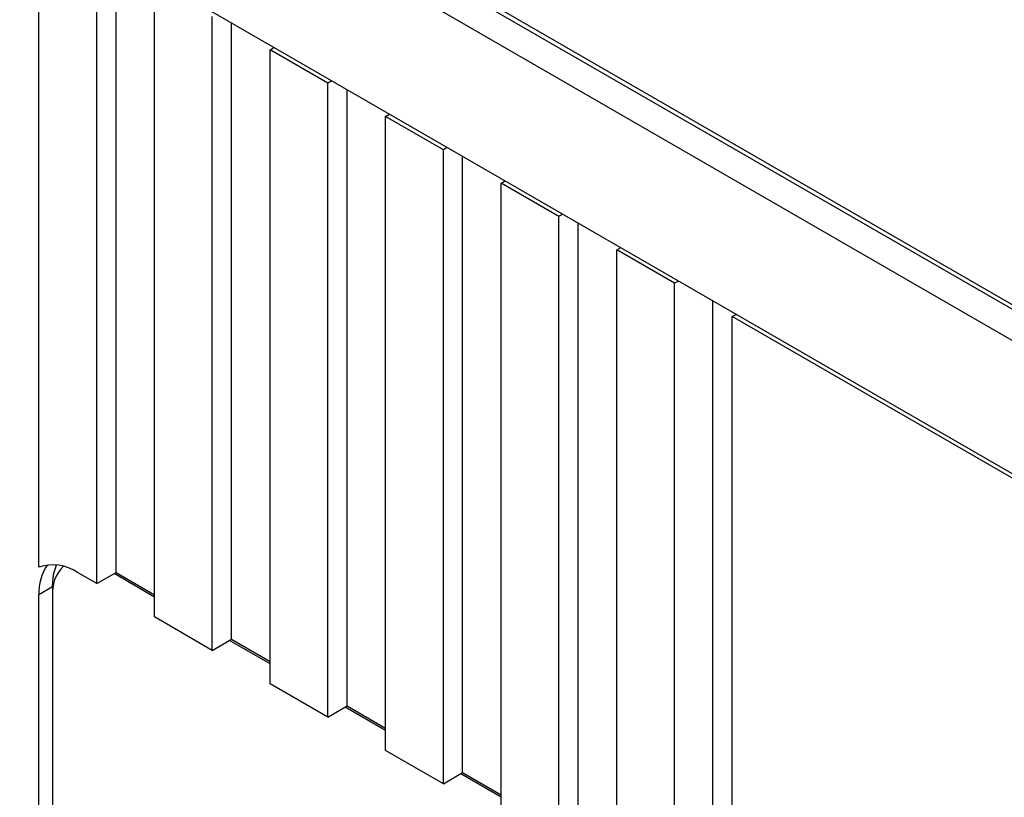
# Model space of a CAD drawing. Header units: millimetres. Extents: x 15756 to 16324, y 1603 to 1933.
# Tile 27 of 48: x 16249 to 16262, y 1858 to 1869. Entities that reach past the tile are written whole.
import ezdxf

# ---------------------------------------------------------------- set-up
doc = ezdxf.new("R2010")
doc.units = ezdxf.units.MM

msp = doc.modelspace()

# ---------------------------------------------------------------- linework, layer by layer
at = {"color": 7, "linetype": 'Continuous', "lineweight": 25}
for p, q in [((16244.65, 1874.431), (16263.741, 1863.409)), ((16245.28, 1874.478), (16263.436, 1863.997)), ((16263.589, 1863.967), (16245.433, 1874.449)), ((16263.741, 1861.645), (16244.65, 1872.667)), ((16249.359, 1861.287), (16249.359, 1869.889)), ((16250.123, 1861.071), (16250.123, 1869.449)), ((16250.377, 1861.218), (16250.377, 1869.36)), ((16250.886, 1860.63), (16250.886, 1869.008)), ((16251.65, 1860.189), (16251.65, 1868.567)), ((16251.904, 1860.336), (16251.904, 1868.479)), ((16252.414, 1868.126), (16252.465, 1868.155)), ((16253.177, 1867.685), (16252.414, 1868.126)), ((16252.414, 1859.748), (16252.414, 1868.126)), ((16253.228, 1867.715), (16253.177, 1867.685)), ((16253.177, 1859.307), (16253.177, 1867.685)), ((16253.432, 1859.454), (16253.432, 1867.597)), ((16253.941, 1867.244), (16253.992, 1867.274)), ((16254.705, 1866.803), (16253.941, 1867.244)), ((16253.941, 1858.867), (16253.941, 1867.244)), ((16254.756, 1866.833), (16254.705, 1866.803)), ((16254.705, 1858.426), (16254.705, 1866.803)), ((16254.959, 1858.573), (16254.959, 1866.715)), ((16255.468, 1866.363), (16255.519, 1866.392)), ((16256.232, 1865.922), (16255.468, 1866.363)), ((16255.468, 1857.985), (16255.468, 1866.363)), ((16256.283, 1865.951), (16256.232, 1865.922)), ((16256.232, 1857.526), (16256.232, 1865.922)), ((16256.487, 1857.673), (16256.487, 1865.834)), ((16256.996, 1865.481), (16257.047, 1865.51)), ((16257.759, 1865.04), (16256.996, 1865.481)), ((16256.996, 1824.445), (16256.996, 1865.481)), ((16257.81, 1865.069), (16257.759, 1865.04)), ((16257.759, 1824.004), (16257.759, 1865.04)), ((16258.268, 1824.298), (16258.268, 1864.805)), ((16258.523, 1864.599), (16258.574, 1864.628)), ((16263.691, 1861.616), (16258.523, 1864.599)), ((16258.523, 1823.563), (16258.523, 1864.599)), ((16250.123, 1861.071), (16249.868, 1861.218)), ((16250.123, 1861.071), (16250.377, 1861.218)), ((16250.377, 1861.218), (16250.886, 1860.924)), ((16250.886, 1860.894), (16250.352, 1861.203)), ((16249.537, 1861.027), (16249.359, 1860.924)), ((16249.537, 1861.027), (16249.537, 1860.909)), ((16249.359, 1848.989), (16249.359, 1860.924)), ((16249.537, 1860.909), (16249.537, 1848.974)), ((16251.65, 1860.189), (16250.886, 1860.63)), ((16251.65, 1860.189), (16251.904, 1860.336)), ((16252.414, 1860.013), (16251.879, 1860.321)), ((16251.904, 1860.336), (16252.414, 1860.042)), ((16253.177, 1859.307), (16252.414, 1859.748)), ((16253.177, 1859.307), (16253.432, 1859.454)), ((16253.941, 1859.131), (16253.406, 1859.44)), ((16253.432, 1859.454), (16253.941, 1859.16)), ((16254.705, 1858.426), (16253.941, 1858.867)), ((16254.705, 1858.426), (16254.959, 1858.573)), ((16255.468, 1858.249), (16254.934, 1858.558)), ((16254.959, 1858.573), (16255.468, 1858.279))]:
    msp.add_line(p, q, dxfattribs=at)
at = {"color": 7, "linetype": 'Continuous', "lineweight": 25, "flags": 128}
msp.add_lwpolyline([(16249.537, 1861.027), (16249.552, 1861.19), (16249.59, 1861.318)], dxfattribs=at)
at = {"color": 7, "linetype": 'Continuous', "lineweight": 25}
for centre, radius, start, end in [((16249.995, 1860.957), 0.637, 145.4354, 182.971), ((16249.546, 1860.755), 0.564, 55.1668, 109.3204), ((16250.034, 1860.95), 0.498, 135.466, 184.7189)]:
    msp.add_arc(centre, radius, start, end, dxfattribs=at)

doc.saveas('drawing.dxf')
